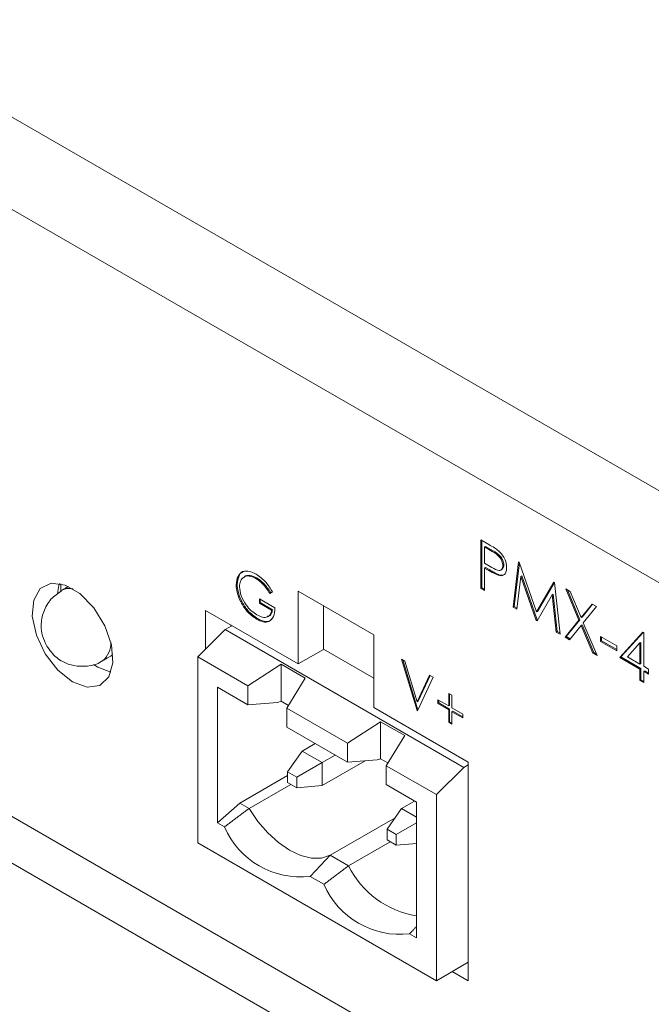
# Model space of a CAD drawing. Header units: inches. Extents: x 0.2 to 16.3, y 0.2 to 11.5.
# Tile 7 of 35: x 1.9 to 2.5, y 1 to 1.9. Entities that reach past the tile are written whole.
import ezdxf

# ---------------------------------------------------------------- set-up
doc = ezdxf.new("R2010")
doc.units = ezdxf.units.IN
doc.header["$MEASUREMENT"] = 0

msp = doc.modelspace()

# ---------------------------------------------------------------- linework, layer by layer
at = {"color": 7, "linetype": 'Continuous', "lineweight": 15}
for p, q in [((0.92114, 2.39055), (2.70871, 1.35861)), ((0.8839, 2.32605), (2.67147, 1.29411)), ((0.59917, 1.92374), (2.9562, 0.56306)), ((0.59917, 1.88019), (2.9562, 0.51951)), ((2.69526, 0.7137), (0.86011, 1.77311)), ((2.31965, 1.44134), (2.32735, 1.43689)), ((2.31965, 1.39598), (2.31965, 1.44134)), ((2.32058, 1.39651), (2.32058, 1.4408)), ((2.3241, 1.43519), (2.32317, 1.43465)), ((2.32317, 1.43465), (2.32317, 1.41953)), ((2.33036, 1.4305), (2.32317, 1.43465)), ((2.33129, 1.43104), (2.3241, 1.43519)), ((2.33129, 1.43104), (2.33036, 1.4305)), ((2.32317, 1.41953), (2.33005, 1.41546)), ((2.3241, 1.41541), (2.32317, 1.41488)), ((2.32691, 1.41379), (2.3241, 1.41541)), ((2.34123, 1.41777), (2.3403, 1.41723)), ((2.34987, 1.37853), (2.35505, 1.4209)), ((2.3508, 1.37907), (2.3558, 1.41992)), ((2.35505, 1.4209), (2.35556, 1.42061)), ((2.35556, 1.42061), (2.37178, 1.37403)), ((2.11085, 1.40591), (2.10993, 1.40537)), ((2.32317, 1.41488), (2.32317, 1.39394)), ((2.32598, 1.41326), (2.32317, 1.41488)), ((2.32691, 1.41379), (2.32598, 1.41326)), ((2.33691, 1.40876), (2.33599, 1.40823)), ((2.35717, 1.40703), (2.35342, 1.37648)), ((2.3581, 1.40756), (2.35717, 1.40703)), ((2.37141, 1.3661), (2.35717, 1.40703)), ((2.37233, 1.36663), (2.3581, 1.40756)), ((1.9279, 1.39316), (1.9279, 1.4003)), ((2.09247, 1.39974), (2.09154, 1.39921)), ((2.37178, 1.37403), (2.38796, 1.40191)), ((2.3727, 1.37456), (2.38842, 1.40164)), ((2.38796, 1.40191), (2.38847, 1.40161)), ((2.38847, 1.40161), (2.39368, 1.35324)), ((2.12547, 1.39267), (2.12283, 1.39131)), ((2.12376, 1.39184), (2.12283, 1.39131)), ((2.12545, 1.39271), (2.12376, 1.39184)), ((2.2201, 1.35272), (2.14939, 1.39354)), ((2.14939, 1.39354), (2.14939, 1.3255)), ((2.32058, 1.39651), (2.31965, 1.39598)), ((2.32317, 1.39394), (2.31965, 1.39598)), ((2.32317, 1.39501), (2.32058, 1.39651)), ((2.38638, 1.39009), (2.3722, 1.36564)), ((2.38731, 1.39063), (2.38638, 1.39009)), ((2.39014, 1.35528), (2.38638, 1.39009)), ((2.39107, 1.35582), (2.38731, 1.39063)), ((2.39897, 1.39555), (2.40304, 1.3932)), ((2.4113, 1.36621), (2.39897, 1.39555)), ((2.41222, 1.36674), (2.40049, 1.39467)), ((2.40304, 1.3932), (2.41333, 1.3687)), ((2.09668, 1.38394), (2.09576, 1.3834)), ((2.11314, 1.38622), (2.12768, 1.37782)), ((2.11314, 1.38214), (2.11314, 1.38622)), ((2.11406, 1.38268), (2.11314, 1.38214)), ((2.12459, 1.37553), (2.11314, 1.38214)), ((2.11406, 1.38268), (2.11406, 1.38568)), ((2.12552, 1.37607), (2.11406, 1.38268)), ((2.17296, 1.37994), (2.17296, 1.33911)), ((2.3508, 1.37907), (2.34987, 1.37853)), ((2.35342, 1.37648), (2.34987, 1.37853)), ((2.35354, 1.37748), (2.3508, 1.37907)), ((2.41333, 1.3687), (2.42361, 1.38132)), ((2.41425, 1.36924), (2.42395, 1.38113)), ((2.42768, 1.37897), (2.41536, 1.36386)), ((2.42361, 1.38132), (2.42768, 1.37897)), ((2.14939, 1.3255), (2.06288, 1.37544)), ((2.06288, 1.37544), (2.06288, 1.33929)), ((2.12552, 1.37607), (2.12459, 1.37553)), ((2.3727, 1.37456), (2.37178, 1.37403)), ((2.41425, 1.36924), (2.41333, 1.3687)), ((2.08114, 1.3575), (2.08754, 1.3612)), ((2.08645, 1.36183), (2.08645, 1.36057)), ((2.11158, 1.36783), (2.11065, 1.3673)), ((2.37233, 1.36663), (2.37141, 1.3661)), ((2.3722, 1.36564), (2.37141, 1.3661)), ((2.37267, 1.36644), (2.37233, 1.36663)), ((2.39847, 1.35047), (2.4113, 1.36621)), ((2.3994, 1.35101), (2.41222, 1.36674)), ((2.41333, 1.36136), (2.40254, 1.34813)), ((2.41222, 1.36674), (2.4113, 1.36621)), ((2.41425, 1.3619), (2.41333, 1.36136)), ((2.42411, 1.33567), (2.41333, 1.36136)), ((2.42504, 1.3362), (2.41425, 1.3619)), ((2.41536, 1.36386), (2.42818, 1.33332)), ((2.08114, 1.3575), (2.05564, 1.33207)), ((2.30385, 1.22893), (2.08114, 1.3575)), ((2.2201, 1.28468), (2.2201, 1.35272)), ((2.39107, 1.35582), (2.39014, 1.35528)), ((2.39368, 1.35324), (2.39014, 1.35528)), ((2.39356, 1.35438), (2.39107, 1.35582)), ((2.3994, 1.35101), (2.39847, 1.35047)), ((2.40313, 1.34885), (2.3994, 1.35101)), ((2.43146, 1.3512), (2.44657, 1.34248)), ((2.43146, 1.34655), (2.43146, 1.3512)), ((2.44959, 1.33143), (2.47103, 1.35511)), ((2.45052, 1.33197), (2.47132, 1.35494)), ((2.47103, 1.35511), (2.47175, 1.3547)), ((2.47175, 1.3547), (2.47175, 1.32329)), ((2.40254, 1.34813), (2.39847, 1.35047)), ((2.43238, 1.34709), (2.43146, 1.34655)), ((2.44657, 1.33783), (2.43146, 1.34655)), ((2.43238, 1.34709), (2.43238, 1.35067)), ((2.44657, 1.3389), (2.43238, 1.34709)), ((2.44657, 1.34248), (2.44657, 1.33783)), ((2.46822, 1.34503), (2.45651, 1.33209)), ((2.46915, 1.34556), (2.46822, 1.34503)), ((2.46822, 1.32533), (2.46822, 1.34503)), ((2.46915, 1.32586), (2.46915, 1.34556)), ((2.14939, 1.3255), (2.17296, 1.33911)), ((2.17296, 1.33934), (2.2201, 1.31213)), ((2.42504, 1.3362), (2.42411, 1.33567)), ((2.42818, 1.33332), (2.42411, 1.33567)), ((2.42759, 1.33473), (2.42504, 1.3362)), ((1.96248, 1.32235), (1.95859, 1.32483)), ((2.1025, 1.30502), (2.05564, 1.33207)), ((2.05564, 1.33207), (2.05564, 1.15847)), ((2.1025, 1.30502), (2.1335, 1.32512)), ((2.1335, 1.32512), (2.15596, 1.31216)), ((2.1335, 1.32512), (2.1335, 1.29062)), ((2.2457, 1.33004), (2.249, 1.32814)), ((2.26024, 1.28196), (2.2457, 1.33004)), ((2.26112, 1.28265), (2.24702, 1.32928)), ((2.249, 1.32814), (2.26046, 1.29024)), ((2.45052, 1.33197), (2.44959, 1.33143)), ((2.46822, 1.32067), (2.44959, 1.33143)), ((2.46915, 1.32121), (2.45052, 1.33197)), ((2.45651, 1.33209), (2.46822, 1.32533)), ((2.46915, 1.32586), (2.46822, 1.32533)), ((2.47175, 1.32329), (2.47628, 1.32068)), ((1.97461, 1.31766), (1.96248, 1.32235)), ((2.26046, 1.29024), (2.27192, 1.31491)), ((2.26139, 1.29078), (2.27245, 1.3146)), ((2.27192, 1.31491), (2.27522, 1.313)), ((2.46915, 1.32121), (2.46822, 1.32067)), ((2.46822, 1.31021), (2.46822, 1.32067)), ((2.46915, 1.31074), (2.46915, 1.32121)), ((2.47268, 1.31918), (2.47175, 1.31864)), ((2.47175, 1.31864), (2.47175, 1.30817)), ((2.47628, 1.31602), (2.47175, 1.31864)), ((2.47628, 1.31709), (2.47268, 1.31918)), ((2.47628, 1.32068), (2.47628, 1.31602)), ((2.1025, 1.28733), (2.1025, 1.30502)), ((2.15596, 1.31216), (2.1387, 1.28412)), ((2.27522, 1.313), (2.26068, 1.2817)), ((2.46915, 1.31074), (2.46822, 1.31021)), ((2.47175, 1.30817), (2.46822, 1.31021)), ((2.47175, 1.30924), (2.46915, 1.31074)), ((2.0742, 1.17712), (2.0742, 1.30367)), ((2.1025, 1.28733), (2.0742, 1.30367)), ((2.28977, 1.29799), (2.29285, 1.29621)), ((2.28977, 1.28628), (2.28977, 1.29799)), ((2.29069, 1.28682), (2.29069, 1.29745)), ((2.29285, 1.29621), (2.29285, 1.2845)), ((2.13023, 1.28957), (2.1025, 1.28733)), ((2.1335, 1.29062), (2.13023, 1.28957)), ((2.14028, 1.2867), (2.1335, 1.29062)), ((2.26139, 1.29078), (2.26046, 1.29024)), ((2.27963, 1.28857), (2.27963, 1.29214)), ((2.27963, 1.29214), (2.28977, 1.28628)), ((2.28056, 1.28911), (2.27963, 1.28857)), ((2.28977, 1.28272), (2.27963, 1.28857)), ((2.28056, 1.28911), (2.28056, 1.2916)), ((2.29069, 1.28326), (2.28056, 1.28911)), ((2.29069, 1.28682), (2.28977, 1.28628)), ((2.1387, 1.28412), (2.1953, 1.25145)), ((2.1387, 1.28412), (2.1387, 1.26644)), ((2.30801, 1.23393), (2.2201, 1.28468)), ((2.261, 1.2824), (2.26024, 1.28196)), ((2.26068, 1.2817), (2.26024, 1.28196)), ((2.29069, 1.28326), (2.28977, 1.28272)), ((2.28977, 1.27102), (2.28977, 1.28272)), ((2.29069, 1.27155), (2.29069, 1.28326)), ((2.29285, 1.2845), (2.30299, 1.27865)), ((2.29378, 1.28148), (2.29285, 1.28094)), ((2.29285, 1.28094), (2.29285, 1.26924)), ((2.30299, 1.27509), (2.29285, 1.28094)), ((2.30299, 1.27616), (2.29378, 1.28148)), ((2.30299, 1.27865), (2.30299, 1.27509)), ((2.1953, 1.25145), (2.22629, 1.27155)), ((2.22629, 1.27155), (2.24875, 1.25859)), ((2.22629, 1.23705), (2.22629, 1.27155)), ((2.29069, 1.27155), (2.28977, 1.27102)), ((2.29285, 1.26924), (2.28977, 1.27102)), ((2.29285, 1.27031), (2.29069, 1.27155)), ((2.1387, 1.26644), (2.1953, 1.23376)), ((2.15308, 1.24409), (2.16524, 1.25112)), ((2.1953, 1.23376), (2.1953, 1.25145)), ((2.24875, 1.25859), (2.23149, 1.23055)), ((2.15308, 1.24409), (2.13949, 1.22477)), ((2.15308, 1.24409), (2.17164, 1.23338)), ((2.17164, 1.23338), (2.14811, 1.21979)), ((2.1838, 1.2404), (2.17164, 1.23338)), ((2.21172, 1.23509), (2.17164, 1.21195)), ((2.17164, 1.21195), (2.17164, 1.23338)), ((2.22303, 1.236), (2.1953, 1.23376)), ((2.22629, 1.23705), (2.22303, 1.236)), ((2.23308, 1.23313), (2.22629, 1.23705)), ((2.30385, 1.22893), (2.30801, 1.23134)), ((2.30801, 1.02979), (2.30801, 1.23393)), ((2.14811, 1.21979), (2.13949, 1.22477)), ((2.13949, 1.22477), (2.13949, 1.21482)), ((2.27835, 1.2035), (2.23149, 1.23055)), ((2.23149, 1.23055), (2.23149, 1.21287)), ((2.27835, 1.2035), (2.30385, 1.22893)), ((2.09498, 1.19555), (2.13949, 1.22124)), ((2.10353, 1.19061), (2.14248, 1.2131)), ((2.14811, 1.20985), (2.13949, 1.21482)), ((2.14811, 1.20985), (2.14811, 1.21979)), ((2.17164, 1.21195), (2.14811, 1.20985)), ((2.25979, 1.19653), (2.23149, 1.21287)), ((2.0742, 1.17712), (2.09498, 1.19555)), ((2.09498, 1.19555), (2.10353, 1.19061)), ((2.24587, 1.19052), (2.25804, 1.19755)), ((2.25979, 1.19653), (2.25979, 1.06998)), ((2.27835, 1.0299), (2.27835, 1.2035)), ((2.23229, 1.1712), (2.24587, 1.19052)), ((2.25979, 1.18249), (2.24587, 1.19052)), ((2.08062, 1.17341), (2.0742, 1.17712)), ((2.17923, 1.14691), (2.23979, 1.18187)), ((2.25979, 1.17713), (2.2409, 1.16622)), ((2.2409, 1.16622), (2.23229, 1.1712)), ((2.23229, 1.1712), (2.23229, 1.16125)), ((2.05564, 1.15847), (2.27835, 1.0299)), ((2.23527, 1.15953), (2.19632, 1.13704)), ((2.23229, 1.16125), (2.2409, 1.15628)), ((2.2409, 1.15628), (2.2409, 1.16622)), ((2.25979, 1.15796), (2.2409, 1.15628)), ((2.17923, 1.14691), (2.19632, 1.13704)), ((2.17342, 1.11984), (2.16058, 1.12726)), ((2.25979, 1.06998), (2.25337, 1.07369)), ((2.30801, 1.04703), (2.27835, 1.0299)), ((2.29309, 1.03841), (2.30801, 1.02979))]:
    msp.add_line(p, q, dxfattribs=at)
at = {"color": 7, "linetype": 'Continuous', "lineweight": 15, "flags": 128}
for points in [[(1.93891, 1.30874), (1.95253, 1.30382), (1.96431, 1.30544), (1.97266, 1.31339), (1.97646, 1.32659), (1.97518, 1.34327), (1.969, 1.36116), (1.95876, 1.37785), (1.94583, 1.3911), (1.93198, 1.3991), (1.91905, 1.40078), (1.90881, 1.39591), (1.90263, 1.38515), (1.90135, 1.36995), (1.90515, 1.35237), (1.9135, 1.33477), (1.92528, 1.31955), (1.93891, 1.30874)], [(1.9249, 1.39129), (1.9262, 1.39875), (1.92677, 1.40053)], [(2.17923, 1.14691), (2.17099, 1.14437), (2.16171, 1.14432), (2.15172, 1.14676), (2.14138, 1.15161), (2.13103, 1.15871), (2.12105, 1.16779), (2.11177, 1.17855), (2.10353, 1.19061)]]:
    msp.add_lwpolyline(points, dxfattribs=at)
at = {"color": 7, "linetype": 'Continuous', "lineweight": 15}
for centre, radius, start, end in [((1.93588, 1.38079), 0.01511, 75.85905, 118.50571), ((1.95347, 1.34474), 0.02113, 308.75703, 3.01791), ((2.15152, 1.2039), 0.07718, 203.26921, 276.73616), ((2.27334, 1.17547), 0.08607, 206.51354, 260.94341), ((2.24432, 1.15033), 0.07718, 203.2692, 276.73617)]:
    msp.add_arc(centre, radius, start, end, dxfattribs=at)
for points, knots in [([(2.32735, 1.43689), (2.32903, 1.43593), (2.33203, 1.43421), (2.335, 1.43201), (2.3363, 1.43104)], [0, 0, 0, 0, 0.560314, 1, 1, 1, 1]), ([(2.3403, 1.41723), (2.34012, 1.41864), (2.33985, 1.42075), (2.33841, 1.42363), (2.33563, 1.42753), (2.3327, 1.42918), (2.33036, 1.4305)], [0, 0, 0, 0, 0.248969, 0.374729, 0.500382, 1, 1, 1, 1]), ([(2.34123, 1.41777), (2.34105, 1.41917), (2.34078, 1.42129), (2.33933, 1.42417), (2.33656, 1.42807), (2.33363, 1.42972), (2.33129, 1.43104)], [0, 0, 0, 0, 0.248969, 0.374729, 0.500382, 1, 1, 1, 1]), ([(2.3363, 1.43104), (2.33749, 1.42986), (2.33988, 1.42749), (2.34235, 1.42299), (2.34365, 1.41876), (2.34377, 1.4164), (2.34382, 1.41522)], [0, 0, 0, 0, 0.279705, 0.55938, 0.779509, 1, 1, 1, 1]), ([(2.33005, 1.41546), (2.33245, 1.41407), (2.33544, 1.41233), (2.33834, 1.41292), (2.33985, 1.41413), (2.34012, 1.416), (2.3403, 1.41723)], [0, 0, 0, 0, 0.49972, 0.625348, 0.751083, 1, 1, 1, 1]), ([(2.34382, 1.41522), (2.34373, 1.41377), (2.34354, 1.41089), (2.34158, 1.40839), (2.3389, 1.40759), (2.33696, 1.40801), (2.33599, 1.40823)], [0, 0, 0, 0, 0.2800982, 0.5593234, 0.7794576, 1, 1, 1, 1]), ([(2.33933, 1.41365), (2.33969, 1.41389), (2.34083, 1.41466), (2.34107, 1.4165), (2.34123, 1.41777)], [0, 0, 0, 0, 0.311902, 1, 1, 1, 1]), ([(2.09154, 1.39921), (2.09188, 1.40212), (2.09256, 1.40795), (2.0975, 1.41207), (2.10367, 1.41246), (2.10791, 1.41041), (2.11003, 1.40938)], [0, 0, 0, 0, 0.27959, 0.559071, 0.779412, 1, 1, 1, 1]), ([(2.09247, 1.39974), (2.09284, 1.40258), (2.09357, 1.40824), (2.09693, 1.41212), (2.09943, 1.41219), (2.09957, 1.4122)], [0, 0, 0, 0, 0.485752, 0.971314, 1, 1, 1, 1]), ([(2.10993, 1.40537), (2.10775, 1.40632), (2.10341, 1.40822), (2.09833, 1.40691), (2.09521, 1.40318), (2.09482, 1.39945), (2.09463, 1.39758)], [0, 0, 0, 0, 0.279847, 0.5595553, 0.7798484, 1, 1, 1, 1]), ([(2.11085, 1.40591), (2.10871, 1.40682), (2.10443, 1.40864), (2.09998, 1.40802), (2.09863, 1.4061), (2.09836, 1.40571)], [0, 0, 0, 0, 0.445019, 0.889817, 1, 1, 1, 1]), ([(2.11003, 1.40938), (2.1133, 1.40702), (2.11916, 1.4028), (2.12354, 1.39577), (2.12547, 1.39267)], [0, 0, 0, 0, 0.558579, 1, 1, 1, 1]), ([(2.12376, 1.39184), (2.12163, 1.39509), (2.11784, 1.40088), (2.11299, 1.40437), (2.11085, 1.40591)], [0, 0, 0, 0, 0.55984, 1, 1, 1, 1]), ([(2.33599, 1.40823), (2.33413, 1.40903), (2.33081, 1.41047), (2.32746, 1.4124), (2.32598, 1.41326)], [0, 0, 0, 0, 0.559693, 1, 1, 1, 1]), ([(2.33691, 1.40876), (2.33505, 1.40957), (2.33173, 1.411), (2.32839, 1.41294), (2.32691, 1.41379)], [0, 0, 0, 0, 0.559693, 1, 1, 1, 1]), ([(2.34199, 1.40901), (2.34128, 1.40871), (2.33979, 1.40808), (2.3379, 1.40853), (2.33691, 1.40876)], [0, 0, 0, 0, 0.48039, 1, 1, 1, 1]), ([(2.09576, 1.3834), (2.0944, 1.38645), (2.09197, 1.39191), (2.09167, 1.39697), (2.09154, 1.39921)], [0, 0, 0, 0, 0.559317, 1, 1, 1, 1]), ([(2.09668, 1.38394), (2.09533, 1.38699), (2.0929, 1.39245), (2.0926, 1.39751), (2.09247, 1.39974)], [0, 0, 0, 0, 0.559317, 1, 1, 1, 1]), ([(2.09463, 1.39758), (2.09498, 1.39476), (2.09568, 1.3891), (2.10024, 1.38092), (2.10554, 1.37481), (2.10913, 1.37241), (2.11092, 1.37121)], [0, 0, 0, 0, 0.2790621, 0.5585834, 0.7792366, 1, 1, 1, 1]), ([(2.12283, 1.39131), (2.12071, 1.39455), (2.11691, 1.40035), (2.11206, 1.40384), (2.10993, 1.40537)], [0, 0, 0, 0, 0.55984, 1, 1, 1, 1]), ([(1.92873, 1.39382), (1.92517, 1.39138), (1.91787, 1.38636), (1.9113, 1.37446), (1.90918, 1.36247), (1.91042, 1.35137), (1.91329, 1.34534), (1.91479, 1.34218)], [0, 0, 0, 0, 0.215715, 0.443858, 0.66424, 0.823983, 1, 1, 1, 1]), ([(2.11065, 1.3673), (2.10744, 1.36949), (2.1017, 1.3734), (2.09757, 1.38034), (2.09576, 1.3834)], [0, 0, 0, 0, 0.559617, 1, 1, 1, 1]), ([(2.11158, 1.36783), (2.10837, 1.37002), (2.10263, 1.37394), (2.0985, 1.38088), (2.09668, 1.38394)], [0, 0, 0, 0, 0.559617, 1, 1, 1, 1]), ([(2.12768, 1.37782), (2.12747, 1.37495), (2.12704, 1.36921), (2.12269, 1.36464), (2.11675, 1.36425), (2.11269, 1.36628), (2.11065, 1.3673)], [0, 0, 0, 0, 0.280352, 0.559368, 0.779371, 1, 1, 1, 1]), ([(2.11092, 1.37121), (2.11269, 1.37034), (2.11624, 1.36861), (2.12059, 1.36905), (2.12361, 1.37139), (2.12426, 1.37415), (2.12459, 1.37553)], [0, 0, 0, 0, 0.280253, 0.559912, 0.779941, 1, 1, 1, 1]), ([(2.12031, 1.36993), (2.12076, 1.36994), (2.12245, 1.36997), (2.1245, 1.37201), (2.12518, 1.37471), (2.12552, 1.37607)], [0, 0, 0, 0, 0.155187, 0.577564, 1, 1, 1, 1]), ([(2.12491, 1.36783), (2.1243, 1.367), (2.12263, 1.36476), (2.11761, 1.36489), (2.11359, 1.36685), (2.11158, 1.36783)], [0, 0, 0, 0, 0.226165, 0.612533, 1, 1, 1, 1]), ([(1.91479, 1.34218), (1.91763, 1.33828), (1.9218, 1.33255), (1.93092, 1.32672), (1.94059, 1.32315), (1.95298, 1.32306), (1.96245, 1.32503), (1.96626, 1.32819), (1.96661, 1.32848)], [0, 0, 0, 0, 0.240357, 0.352682, 0.541331, 0.750353, 0.977205, 1, 1, 1, 1])]:
    msp.add_open_spline(points, degree=3, knots=knots, dxfattribs=at)
for points in [[(2.3383, 1.41303), (2.33946, 1.4137)], [(1.93513, 1.3978), (1.9287, 1.39409)], [(1.9667, 1.32827), (1.97651, 1.33393)], [(2.10353, 1.19061), (2.08062, 1.17341)], [(2.16058, 1.12726), (2.17923, 1.14691)], [(2.19632, 1.13704), (2.17342, 1.11984)], [(2.25337, 1.07369), (2.25979, 1.08045)]]:
    msp.add_open_spline(points, degree=1, dxfattribs=at)

doc.saveas('drawing.dxf')
